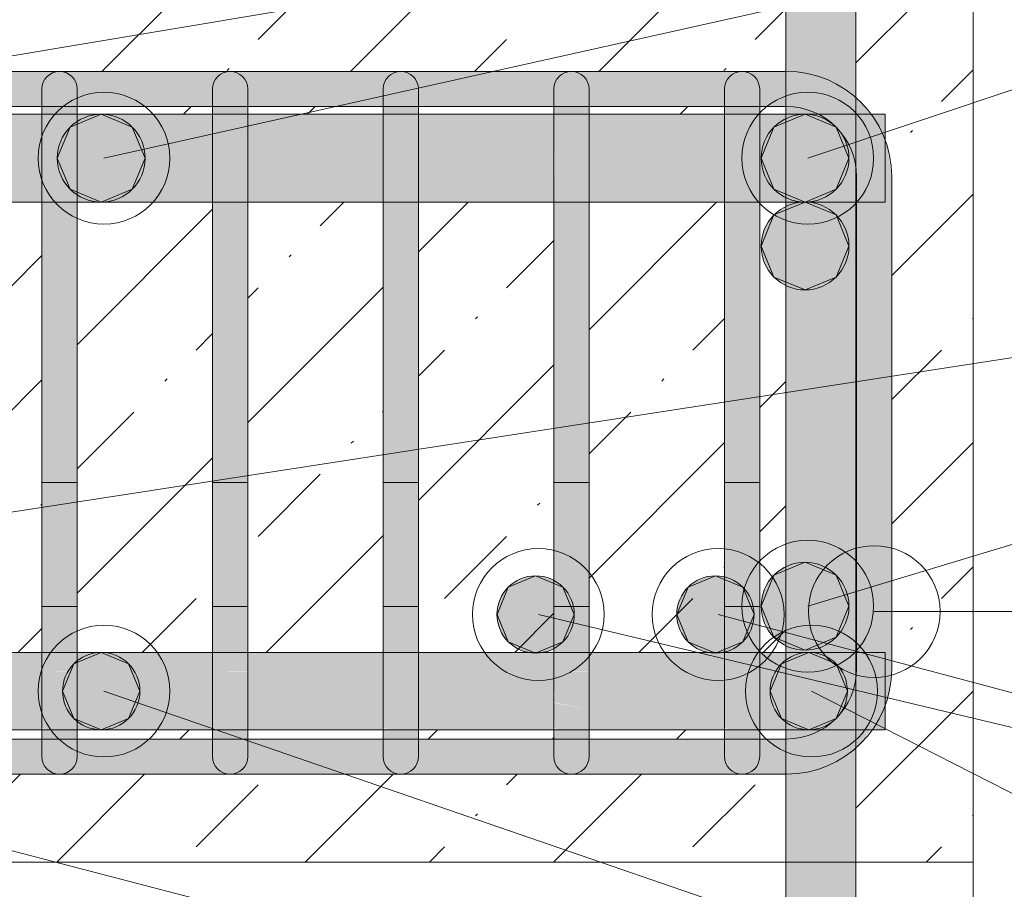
# Model space of a CAD drawing. Header units: millimetres. Extents: x 4307 to 42792, y 1610 to 10025.
# Tile 152 of 256: x 24359 to 24639, y 5612 to 5860. Entities that reach past the tile are written whole.
import ezdxf

# ---------------------------------------------------------------- set-up
doc = ezdxf.new("R2010")
doc.units = ezdxf.units.MM
for name, color, linetype, lineweight in [('S-BEAM', 12, 'Continuous', 9), ('S-COLS', 52, 'Continuous', 9), ('S-RBAR', 171, 'Continuous', 5), ('S-RBAR-IDEN', 171, 'Continuous', 5)]:
    doc.layers.add(name, color=color, linetype=linetype, lineweight=lineweight)

msp = doc.modelspace()

# ---------------------------------------------------------------- hatches: boundary and pattern name
at = {"layer": 'S-BEAM', "lineweight": 5}
h = msp.add_hatch(dxfattribs=at)
h.set_pattern_fill('FP_1', color=256, style=0, pattern_type=2)
h.set_pattern_definition([(45, (5935.59, 5500.453), (-35.35534, 35.35534), []), (45, (5970.943, 5500.453), (-17.67767, 53.03301), [25, -12.5, 0.8382, -11.662])])
h.paths.add_polyline_path([(24130, 5620), (24264.76, 5620), (24264.76, 5645), (24186.86, 5645), (24178.67, 5646.02), (24177.2, 5645.25), (24176.86, 5645.15), (24175.71, 5645), (24174.41, 5645.17), (24172.72, 5646.04), (24171.86, 5646.87), (24171.38, 5647.5), (24170.88, 5648.71), (24171.86, 5649.02), (24165.65, 5653.79), (24162.7, 5657.64), (24132.14, 5657.64), (24131.97, 5648.71), (24131.47, 5647.5), (24130, 5645.17), (24130, 5637.27)])
h.paths.add_polyline_path([(24284.76, 5620), (24576.66, 5620), (24576.66, 5645), (24284.76, 5645), (24284.76, 5637.27)])
h.paths.add_polyline_path([(24630, 5620), (24630, 5870), (24596.66, 5870), (24596.66, 5837.3), (24598.08, 5836.21), (24600.69, 5832.8), (24605, 5832.8), (24605, 5824.79), (24605.84, 5822.76), (24606.86, 5815), (24606.86, 5675), (24605.84, 5667.24), (24605, 5665.21), (24605, 5657.64), (24601.03, 5657.64), (24598.08, 5653.79), (24596.66, 5652.7), (24596.66, 5620)])
h.paths.add_polyline_path([(24462.12, 5655), (24462.12, 5657.64), (24423.55, 5657.64), (24423.55, 5655), (24432.43, 5655)])
h.paths.add_polyline_path([(24576.66, 5655), (24576.66, 5657.64), (24569.26, 5657.64), (24569.26, 5655), (24569.86, 5655)])
h.paths.add_polyline_path([(24393.17, 5655), (24413.55, 5655), (24413.55, 5657.64), (24374.98, 5657.64), (24374.98, 5655)])
h.paths.add_polyline_path([(24314.63, 5655), (24316.41, 5655), (24316.41, 5657.64), (24284.76, 5657.64), (24284.76, 5655)])
h.paths.add_polyline_path([(24219.27, 5655), (24219.27, 5657.64), (24211.93, 5657.64), (24209.29, 5655), (24216.47, 5655)])
h.paths.add_polyline_path([(24550.23, 5655), (24559.26, 5655), (24559.26, 5657.64), (24520.69, 5657.64), (24520.69, 5655)])
h.paths.add_polyline_path([(24510.69, 5655), (24510.69, 5657.64), (24472.12, 5657.64), (24472.12, 5655)])
h.paths.add_polyline_path([(24364.98, 5655), (24364.98, 5657.64), (24326.41, 5657.64), (24326.41, 5655), (24353.9, 5655)])
h.paths.add_polyline_path([(24264.76, 5655), (24264.76, 5657.64), (24229.27, 5657.64), (24229.27, 5655), (24243.43, 5655)])
h.paths.add_polyline_path([(24186.86, 5655), (24192.04, 5655.68), (24196.76, 5657.64), (24180.71, 5657.64), (24180.71, 5656.09), (24182.11, 5655.63)])
h.paths.add_polyline_path([(24169.54, 5679.64), (24170.71, 5679.88), (24170.71, 5686.52), (24169.54, 5685), (24167.54, 5679.64)])
h.paths.add_polyline_path([(24326.41, 5679.64), (24364.98, 5679.88), (24364.98, 5807.8), (24326.41, 5807.8), (24326.41, 5679.88)])
h.paths.add_polyline_path([(24284.76, 5679.64), (24316.41, 5679.88), (24316.41, 5807.8), (24284.76, 5807.8), (24284.76, 5690.41)])
h.paths.add_polyline_path([(24550.23, 5679.64), (24559.26, 5679.88), (24559.26, 5807.8), (24520.69, 5807.8), (24520.69, 5679.64)])
h.paths.add_polyline_path([(24264.76, 5679.64), (24264.76, 5807.8), (24229.27, 5807.8), (24229.27, 5689.13), (24236.36, 5696.21), (24243.43, 5689.14), (24233.93, 5679.64), (24243.43, 5679.64)])
h.paths.add_polyline_path([(24423.55, 5679.64), (24462.12, 5679.88), (24462.12, 5807.8), (24423.55, 5807.8), (24423.55, 5679.88)])
h.paths.add_polyline_path([(24510.69, 5679.64), (24510.69, 5807.8), (24472.12, 5807.8), (24472.12, 5679.64)])
h.paths.add_polyline_path([(24576.66, 5679.64), (24576.66, 5807.8), (24569.26, 5807.8), (24569.26, 5679.64)])
h.paths.add_polyline_path([(24413.55, 5679.64), (24413.55, 5807.8), (24374.98, 5807.8), (24374.98, 5679.64), (24393.17, 5679.64)])
h.paths.add_polyline_path([(24201.01, 5679.64), (24219.27, 5679.88), (24219.27, 5807.8), (24180.71, 5807.8), (24180.71, 5711.27), (24201.01, 5731.57), (24208.08, 5724.5), (24180.71, 5697.13), (24180.71, 5679.64), (24196.83, 5679.64)])
h.paths.add_polyline_path([(24132.14, 5679.64), (24156.86, 5679.88), (24156.86, 5807.8), (24132.14, 5807.8), (24132.14, 5679.88)])
h.paths.add_polyline_path([(24166.86, 5697.43), (24170.71, 5701.27), (24170.71, 5807.8), (24166.86, 5807.8), (24166.86, 5728.03)])
h.paths.add_polyline_path([(24236.1, 5832.8), (24264.76, 5832.8), (24264.76, 5835), (24229.27, 5835), (24229.27, 5832.8)])
h.paths.add_polyline_path([(24284.76, 5832.8), (24316.41, 5832.8), (24316.41, 5835), (24284.76, 5835)])
h.paths.add_polyline_path([(24559.26, 5832.8), (24559.26, 5835), (24520.69, 5835), (24520.69, 5832.8), (24550.23, 5832.8)])
h.paths.add_polyline_path([(24180.71, 5832.8), (24219.27, 5832.8), (24219.27, 5835), (24186.86, 5835), (24180.71, 5833.91)])
h.paths.add_polyline_path([(24326.41, 5832.8), (24364.98, 5832.8), (24364.98, 5835), (24326.41, 5835)])
h.paths.add_polyline_path([(24132.14, 5832.8), (24163.03, 5832.8), (24166.22, 5836.65), (24171.86, 5841.16), (24170.88, 5841.29), (24171.86, 5843.13), (24172.75, 5843.98), (24173.21, 5844.33), (24174.41, 5844.83), (24175.71, 5845), (24177.2, 5844.75), (24179.1, 5843.98), (24186.86, 5845), (24264.76, 5845), (24264.76, 5870), (24130, 5870), (24130, 5844.05), (24130.67, 5843.54), (24131.47, 5842.5), (24131.97, 5841.29), (24132.14, 5838.33), (24132.14, 5836.65)])
h.paths.add_polyline_path([(24472.12, 5832.8), (24510.69, 5832.8), (24510.69, 5835), (24472.12, 5835)])
h.paths.add_polyline_path([(24462.12, 5832.8), (24462.12, 5835), (24423.55, 5835), (24423.55, 5832.8), (24432.43, 5832.8)])
h.paths.add_polyline_path([(24576.66, 5832.8), (24576.66, 5835), (24569.26, 5835), (24569.26, 5832.8)])
h.paths.add_polyline_path([(24413.55, 5832.8), (24413.55, 5835), (24374.98, 5835), (24374.98, 5832.8), (24393.17, 5832.8)])
h.paths.add_polyline_path([(24321.41, 5845), (24576.66, 5845), (24576.66, 5870), (24284.76, 5870), (24284.76, 5845), (24316.58, 5845)])
at = {"layer": 'S-RBAR'}
h = msp.add_hatch(color=7, dxfattribs=at)
h.paths.add_polyline_path([(24576.95, 4820), (24576.95, 4902.96), (24576.66, 4902.96), (24576.66, 4820)])
h.paths.add_polyline_path([(24594.95, 4820), (24596.66, 4820), (24596.66, 4902.96), (24594.95, 4902.96), (24594.95, 4893.23)])
h.paths.add_polyline_path([(24596.66, 4910.96), (24596.66, 5001.96), (24594.95, 5001.96), (24595.14, 4910.96)])
h.paths.add_polyline_path([(24576.66, 4910.96), (24576.95, 4910.96), (24576.95, 5001.96), (24576.66, 5001.96), (24576.66, 4999.52)])
h.paths.add_polyline_path([(24576.66, 5009.96), (24576.95, 5009.96), (24576.95, 5100.97), (24576.66, 5100.97)])
h.paths.add_polyline_path([(24595.14, 5009.96), (24596.66, 5009.96), (24596.66, 5100.97), (24594.95, 5100.97), (24594.95, 5009.96)])
h.paths.add_polyline_path([(24576.95, 5108.97), (24576.95, 5199.98), (24576.66, 5199.98), (24576.66, 5108.97)])
h.paths.add_polyline_path([(24596.66, 5108.97), (24596.66, 5199.98), (24594.95, 5199.98), (24595.14, 5108.97)])
h.paths.add_polyline_path([(24596.66, 5207.98), (24596.66, 5298.98), (24594.95, 5298.98), (24595.14, 5207.98)])
h.paths.add_polyline_path([(24576.95, 5207.98), (24576.95, 5298.98), (24576.66, 5298.98), (24576.66, 5207.98)])
h.paths.add_polyline_path([(24596.66, 5306.98), (24596.66, 5397.99), (24594.95, 5397.99), (24595.14, 5306.98)])
h.paths.add_polyline_path([(24576.66, 5306.98), (24576.95, 5306.98), (24576.95, 5397.99), (24576.66, 5397.99), (24576.66, 5318.4)])
h.paths.add_polyline_path([(24596.66, 5405.99), (24596.66, 5496.99), (24594.95, 5496.99), (24595.14, 5405.99)])
h.paths.add_polyline_path([(24576.66, 5405.99), (24576.95, 5405.99), (24576.95, 5496.99), (24576.66, 5496.99), (24576.66, 5424.69)])
h.paths.add_polyline_path([(24596.66, 5504.99), (24596.66, 5596), (24594.95, 5596), (24595.14, 5504.99)])
h.paths.add_polyline_path([(24576.95, 5504.99), (24576.95, 5596), (24576.66, 5596), (24576.66, 5504.99)])
h.paths.add_polyline_path([(24576.66, 5604), (24576.95, 5604), (24576.95, 5610), (24594.95, 5610), (24595.14, 5604), (24596.66, 5604), (24596.66, 5652.7), (24591.01, 5648.66), (24584.63, 5646.02), (24576.66, 5645), (24576.66, 5637.27)])
h.paths.add_polyline_path([(24576.66, 5655), (24576.86, 5655), (24582.04, 5655.68), (24586.76, 5657.64), (24576.66, 5657.64), (24576.66, 5655.68)])
h.paths.add_polyline_path([(24596.66, 5679.64), (24596.66, 5807.8), (24576.66, 5807.8), (24576.66, 5679.64), (24589.5, 5679.64)])
h.paths.add_polyline_path([(24576.66, 5832.8), (24585.7, 5832.8), (24582.04, 5834.32), (24576.66, 5835), (24576.66, 5834.32)])
h.paths.add_polyline_path([(24596.66, 5837.3), (24596.66, 5916), (24594.95, 5916), (24594.95, 5870), (24576.95, 5870), (24576.95, 5916), (24576.66, 5916), (24576.86, 5845), (24584.63, 5843.98), (24591.86, 5840.98)])
h.paths.add_polyline_path([(24596.66, 5924), (24596.66, 6016), (24594.95, 6016), (24595.14, 5924)])
h.paths.add_polyline_path([(24576.95, 5924), (24576.95, 6016), (24576.66, 6016), (24576.66, 5924)])
h.paths.add_polyline_path([(24596.66, 6024), (24596.66, 6116), (24594.95, 6116), (24595.14, 6024)])
h.paths.add_polyline_path([(24576.66, 6024), (24576.95, 6024), (24576.95, 6116), (24576.66, 6116), (24576.66, 6062.43)])
h.paths.add_polyline_path([(24596.66, 6124), (24596.66, 6216), (24594.95, 6216), (24595.14, 6124)])
h.paths.add_polyline_path([(24576.95, 6124), (24576.95, 6216), (24576.66, 6216), (24576.66, 6124)])
h.paths.add_polyline_path([(24596.66, 6224), (24596.66, 6316), (24594.95, 6316), (24595.14, 6224)])
h.paths.add_polyline_path([(24576.66, 6224), (24576.95, 6224), (24576.95, 6316), (24576.66, 6316), (24576.66, 6275.01)])
h.paths.add_polyline_path([(24596.66, 6324), (24596.66, 6416), (24594.95, 6416), (24595.14, 6324)])
h.paths.add_polyline_path([(24576.95, 6324), (24576.95, 6416), (24576.66, 6416), (24576.66, 6324)])
h.paths.add_polyline_path([(24596.66, 6424), (24596.66, 6516), (24594.95, 6516), (24595.14, 6424)])
h.paths.add_polyline_path([(24576.66, 6424), (24576.95, 6424), (24576.95, 6516), (24576.66, 6516), (24576.66, 6487.59)])
h.paths.add_polyline_path([(24596.66, 6524), (24596.66, 6616), (24594.95, 6616), (24595.14, 6524)])
h.paths.add_polyline_path([(24576.95, 6524), (24576.95, 6616), (24576.66, 6616), (24576.66, 6524)])
h.paths.add_polyline_path([(24594.95, 6624), (24596.66, 6624), (24596.66, 6670), (24594.95, 6670)])
h.paths.add_polyline_path([(24576.66, 6624), (24576.95, 6624), (24576.95, 6670), (24576.66, 6670)])
for color, points in [(7, [(24550.23, 5835), (24576.86, 5835), (24576.86, 5845), (24186.86, 5845), (24186.86, 5835), (24510.96, 5835)]), (7, [(24606.86, 5815), (24605.63, 5823.28), (24602.84, 5830), (24598.08, 5836.21), (24591.01, 5841.34), (24584.63, 5843.98), (24576.86, 5845), (24576.86, 5835), (24582.04, 5834.32), (24586.86, 5832.32), (24591.01, 5829.14), (24594.18, 5825), (24596.18, 5820.18), (24596.86, 5815), (24605.84, 5815)]), (7, [(24374.98, 5815), (24374.98, 5835), (24364.98, 5835), (24364.98, 5815)]), (7, [(24423.55, 5815), (24423.55, 5835), (24413.55, 5835), (24413.55, 5815)]), (7, [(24471.7, 5815), (24472.12, 5815), (24472.12, 5835), (24462.12, 5835), (24462.12, 5815)]), (7, [(24520.69, 5815), (24520.69, 5835), (24510.69, 5835), (24510.96, 5815)]), (7, [(24569.26, 5815), (24569.26, 5835), (24559.26, 5835), (24559.26, 5815)]), (256, [(24381.86, 5807.8), (24390.7, 5811.46), (24394.36, 5820.3), (24390.7, 5829.14), (24381.86, 5832.8), (24373.02, 5829.14), (24369.36, 5820.3), (24373.02, 5811.46)]), (256, [(24582.17, 5807.8), (24591.01, 5811.46), (24594.67, 5820.3), (24591.01, 5829.14), (24582.17, 5832.8), (24573.33, 5829.14), (24569.67, 5820.3), (24573.33, 5811.46)]), (7, [(24374.98, 5675), (24374.98, 5815), (24364.98, 5815), (24364.98, 5675)]), (7, [(24423.55, 5675), (24423.55, 5815), (24413.55, 5815), (24413.55, 5675)]), (7, [(24471.7, 5675), (24472.12, 5675), (24472.12, 5815), (24462.12, 5815), (24462.12, 5675)]), (7, [(24510.96, 5675), (24520.69, 5675), (24520.69, 5815), (24510.69, 5815), (24510.69, 5675)]), (7, [(24569.26, 5675), (24569.26, 5815), (24559.26, 5815), (24559.26, 5675)]), (7, [(24605.84, 5675), (24606.86, 5675), (24606.86, 5815), (24596.86, 5815), (24596.86, 5675)]), (256, [(24582.17, 5782.8), (24591.01, 5786.46), (24594.67, 5795.3), (24591.01, 5804.14), (24582.17, 5807.8), (24573.33, 5804.14), (24569.67, 5795.3), (24573.33, 5786.46)]), (256, [(24582.17, 5680.3), (24591.01, 5683.96), (24594.67, 5692.8), (24591.01, 5701.64), (24582.17, 5705.3), (24573.33, 5701.64), (24569.67, 5692.8), (24573.33, 5683.96)]), (256, [(24505.49, 5679.45), (24513.27, 5682.67), (24516.49, 5690.45), (24513.27, 5698.22), (24505.49, 5701.45), (24497.71, 5698.22), (24494.5, 5690.41), (24497.71, 5682.67)]), (256, [(24556.66, 5679.45), (24564.44, 5682.67), (24567.66, 5690.45), (24564.44, 5698.22), (24556.66, 5701.45), (24548.88, 5698.22), (24545.67, 5690.41), (24548.88, 5682.67), (24550.23, 5682.11)]), (256, [(24381.86, 5657.64), (24389.64, 5660.86), (24392.86, 5668.64), (24389.64, 5676.41), (24381.86, 5679.64), (24374.08, 5676.41), (24370.86, 5668.64), (24374.08, 5660.86)]), (256, [(24583.23, 5657.64), (24591.01, 5660.86), (24594.23, 5668.64), (24591.01, 5676.41), (24583.23, 5679.64), (24575.45, 5676.41), (24572.23, 5668.64), (24575.45, 5660.86)]), (7, [(24576.86, 5645), (24584.63, 5646.02), (24591.86, 5649.02), (24598.08, 5653.79), (24603.2, 5660.86), (24605.84, 5667.24), (24606.86, 5675), (24596.86, 5675), (24596.18, 5669.82), (24594.18, 5665), (24591.01, 5660.86), (24586.86, 5657.68), (24582.04, 5655.68), (24576.86, 5655), (24576.86, 5646.02)]), (7, [(24569.86, 5645), (24576.86, 5645), (24576.86, 5655), (24186.86, 5655), (24187.02, 5645), (24550.23, 5645)])]:
    msp.add_hatch(color=color, dxfattribs=at).paths.add_polyline_path(points)
h = msp.add_hatch(color=7, dxfattribs=at)
h.paths.add_polyline_path([(24236.1, 5807.8), (24267.84, 5807.8), (24267.84, 5832.8), (24229.27, 5832.8), (24229.27, 5807.8)])
h.paths.add_polyline_path([(22380, 5807.8), (22537.89, 5807.8), (22537.89, 5832.8), (22380, 5832.8)])
h.paths.add_polyline_path([(23804.17, 5807.8), (23829.05, 5807.8), (23829.05, 5832.8), (23743.09, 5832.8), (23743.09, 5807.8)])
h.paths.add_polyline_path([(24219.27, 5807.8), (24219.27, 5832.8), (24180.71, 5832.8), (24180.71, 5807.8), (24196.83, 5807.8)])
h.paths.add_polyline_path([(23839.05, 5807.8), (23925, 5807.8), (23925, 5832.8), (23839.05, 5832.8), (23839.05, 5815)])
h.paths.add_polyline_path([(23359.28, 5807.8), (23445.23, 5807.8), (23445.23, 5832.8), (23359.28, 5832.8), (23359.28, 5815)])
h.paths.add_polyline_path([(23253.33, 5807.8), (23253.33, 5832.8), (23167.37, 5832.8), (23167.37, 5807.8), (23175.9, 5807.8)])
h.paths.add_polyline_path([(23935, 5807.8), (24025, 5807.8), (24025, 5832.8), (23935, 5832.8), (23935, 5815)])
h.paths.add_polyline_path([(23733.09, 5807.8), (23733.09, 5832.8), (23647.14, 5832.8), (23647.14, 5807.8), (23725.63, 5807.8)])
h.paths.add_polyline_path([(24596.18, 5807.8), (24596.86, 5807.8), (24596.86, 5815), (24596.18, 5820.18), (24594.18, 5825), (24591.01, 5829.14), (24586.86, 5832.32), (24585.7, 5832.8), (24569.26, 5832.8), (24569.26, 5807.8), (24589.5, 5807.8)])
h.paths.add_polyline_path([(24559.26, 5807.8), (24559.26, 5832.8), (24520.69, 5832.8), (24520.69, 5807.8), (24550.23, 5807.8)])
h.paths.add_polyline_path([(22547.89, 5807.8), (22720.39, 5807.8), (22720.39, 5832.8), (22547.89, 5832.8), (22547.89, 5815)])
h.paths.add_polyline_path([(24277.84, 5807.8), (24316.41, 5807.8), (24316.41, 5832.8), (24277.84, 5832.8), (24277.84, 5815)])
h.paths.add_polyline_path([(23332.97, 5807.8), (23349.28, 5807.8), (23349.28, 5832.8), (23263.33, 5832.8), (23263.33, 5807.8)])
h.paths.add_polyline_path([(24035, 5807.8), (24073.57, 5807.8), (24073.57, 5832.8), (24035, 5832.8), (24035, 5815)])
h.paths.add_polyline_path([(22730.39, 5807.8), (22902.89, 5807.8), (22902.89, 5832.8), (22730.39, 5832.8), (22730.39, 5815)])
h.paths.add_polyline_path([(24326.41, 5807.8), (24364.98, 5807.8), (24364.98, 5832.8), (24326.41, 5832.8), (24326.41, 5815)])
h.paths.add_polyline_path([(23157.37, 5807.8), (23157.37, 5832.8), (23071.42, 5832.8), (23071.42, 5807.8), (23097.37, 5807.8)])
h.paths.add_polyline_path([(23455.23, 5807.8), (23541.19, 5807.8), (23541.19, 5832.8), (23455.23, 5832.8), (23455.23, 5815)])
h.paths.add_polyline_path([(24510.69, 5807.8), (24510.69, 5832.8), (24472.12, 5832.8), (24472.12, 5807.8)])
h.paths.add_polyline_path([(24083.57, 5807.8), (24122.14, 5807.8), (24122.14, 5832.8), (24083.57, 5832.8), (24083.57, 5815)])
h.paths.add_polyline_path([(22912.89, 5807.8), (23061.42, 5807.8), (23061.42, 5832.8), (22912.89, 5832.8), (22912.89, 5815)])
h.paths.add_polyline_path([(24167.54, 5807.8), (24170.71, 5807.8), (24170.71, 5826.52), (24169.54, 5825), (24167.54, 5820.18), (24166.86, 5815), (24166.86, 5807.8)])
h.paths.add_polyline_path([(23637.14, 5807.8), (23637.14, 5832.8), (23551.19, 5832.8), (23551.19, 5807.8), (23568.57, 5807.8)])
h.paths.add_polyline_path([(24374.98, 5807.8), (24413.55, 5807.8), (24413.55, 5832.8), (24374.98, 5832.8), (24374.98, 5815)])
h.paths.add_polyline_path([(24462.12, 5807.8), (24462.12, 5832.8), (24423.55, 5832.8), (24423.55, 5807.8), (24432.43, 5807.8)])
h.paths.add_polyline_path([(24156.86, 5807.8), (24156.86, 5815), (24158.1, 5823.28), (24160.88, 5830), (24163.03, 5832.8), (24132.14, 5832.8), (24132.14, 5807.8)])
h.paths.add_polyline_path([(24605, 5824.79), (24605, 5832.8), (24600.69, 5832.8), (24603.2, 5829.14)])
h = msp.add_hatch(color=256, dxfattribs=at)
edge = h.paths.add_edge_path()
edge.add_arc((24381.86, 5820.3), 12.5, 0, 360)
h = msp.add_hatch(color=256, dxfattribs=at)
edge = h.paths.add_edge_path()
edge.add_arc((24582.17, 5820.3), 12.5, 0, 360)
h = msp.add_hatch(color=256, dxfattribs=at)
edge = h.paths.add_edge_path()
edge.add_arc((24582.17, 5795.3), 12.5, 0, 360)
h = msp.add_hatch(color=256, dxfattribs=at)
edge = h.paths.add_edge_path()
edge.add_arc((24582.17, 5692.8), 12.5, 0, 360)
h = msp.add_hatch(color=256, dxfattribs=at)
edge = h.paths.add_edge_path()
edge.add_arc((24505.49, 5690.45), 11, 0, 360)
h = msp.add_hatch(color=256, dxfattribs=at)
edge = h.paths.add_edge_path()
edge.add_arc((24556.66, 5690.45), 11, 0, 360)
h = msp.add_hatch(color=7, dxfattribs=at)
h.paths.add_polyline_path([(20785, 5657.64), (20785, 5679.64), (20695, 5679.64), (20695, 5657.64), (20780.64, 5657.64)])
h.paths.add_polyline_path([(21762.31, 5657.64), (21807.9, 5657.92), (21807.9, 5679.64), (21658.58, 5679.64), (21658.58, 5657.64), (21683.77, 5657.64)])
h.paths.add_polyline_path([(21648.58, 5657.64), (21648.58, 5679.64), (21562.63, 5679.64), (21562.63, 5657.64), (21644.51, 5657.64)])
h.paths.add_polyline_path([(21817.9, 5657.64), (21990.4, 5657.92), (21990.4, 5679.64), (21817.9, 5679.64), (21817.9, 5657.92)])
h.paths.add_polyline_path([(22000.4, 5657.64), (22172.9, 5657.92), (22172.9, 5679.64), (22000.4, 5679.64), (22000.4, 5657.92)])
h.paths.add_polyline_path([(24605, 5657.64), (24605, 5665.21), (24602.84, 5660), (24601.03, 5657.64), (24602.84, 5657.64)])
h.paths.add_polyline_path([(21552.63, 5657.64), (21552.63, 5679.64), (21466.67, 5679.64), (21466.67, 5657.64), (21526.71, 5657.64)])
h.paths.add_polyline_path([(22182.9, 5657.64), (22355.4, 5657.92), (22355.4, 5679.64), (22182.9, 5679.64), (22182.9, 5657.92)])
h.paths.add_polyline_path([(20345, 5657.64), (20385, 5657.92), (20385, 5679.64), (20345, 5679.64), (20345, 5657.92)])
h.paths.add_polyline_path([(22365.4, 5657.64), (22537.89, 5657.92), (22537.89, 5679.64), (22365.4, 5679.64), (22365.4, 5657.92)])
h.paths.add_polyline_path([(21456.67, 5657.64), (21456.67, 5679.64), (21370.72, 5679.64), (21370.72, 5657.64), (21448.17, 5657.64)])
h.paths.add_polyline_path([(24569.86, 5657.64), (24586.86, 5657.68), (24591.01, 5660.86), (24594.18, 5665), (24596.18, 5669.82), (24596.86, 5675), (24596.86, 5679.64), (24569.26, 5679.64), (24569.26, 5657.64)])
h.paths.add_polyline_path([(24559.26, 5657.64), (24559.26, 5679.64), (24520.69, 5679.64), (24520.69, 5657.64), (24550.23, 5657.64)])
h.paths.add_polyline_path([(22547.89, 5657.64), (22720.39, 5657.92), (22720.39, 5679.64), (22547.89, 5679.64), (22547.89, 5657.92)])
h.paths.add_polyline_path([(22730.39, 5657.64), (22902.89, 5657.92), (22902.89, 5679.64), (22730.39, 5679.64), (22730.39, 5657.92)])
h.paths.add_polyline_path([(21360.72, 5657.64), (21360.72, 5679.64), (21274.77, 5679.64), (21274.77, 5657.64), (21330.37, 5657.64)])
h.paths.add_polyline_path([(22912.89, 5657.64), (23061.42, 5657.92), (23061.42, 5679.64), (22912.89, 5679.64), (22912.89, 5657.92)])
h.paths.add_polyline_path([(24510.69, 5657.64), (24510.69, 5679.64), (24472.12, 5679.64), (24472.12, 5657.64)])
h.paths.add_polyline_path([(21264.77, 5657.64), (21264.77, 5679.64), (21178.81, 5679.64), (21178.81, 5657.64), (21251.84, 5657.64)])
h.paths.add_polyline_path([(23071.42, 5657.64), (23157.37, 5657.92), (23157.37, 5679.64), (23071.42, 5679.64), (23071.42, 5657.92)])
h.paths.add_polyline_path([(23167.37, 5657.64), (23253.33, 5657.92), (23253.33, 5679.64), (23167.37, 5679.64), (23167.37, 5657.92)])
h.paths.add_polyline_path([(20327.7, 5657.64), (20335, 5657.92), (20335, 5679.64), (20327.7, 5679.64), (20327.7, 5657.92)])
h.paths.add_polyline_path([(21168.81, 5657.64), (21168.81, 5679.64), (21082.86, 5679.64), (21082.86, 5657.64), (21134.04, 5657.64)])
h.paths.add_polyline_path([(24462.12, 5657.64), (24462.12, 5679.64), (24423.55, 5679.64), (24423.55, 5657.64), (24432.43, 5657.64)])
h.paths.add_polyline_path([(23263.33, 5657.64), (23349.28, 5657.92), (23349.28, 5679.64), (23263.33, 5679.64), (23263.33, 5657.92)])
h.paths.add_polyline_path([(21072.86, 5657.64), (21072.86, 5679.64), (20986.91, 5679.64), (20986.91, 5657.64), (21055.51, 5657.64)])
h.paths.add_polyline_path([(23359.28, 5657.64), (23445.23, 5657.92), (23445.23, 5679.64), (23359.28, 5679.64), (23359.28, 5657.92)])
h.paths.add_polyline_path([(24413.55, 5657.64), (24413.55, 5679.64), (24374.98, 5679.64), (24374.98, 5657.64), (24393.17, 5657.64)])
h.paths.add_polyline_path([(23455.23, 5657.64), (23541.19, 5657.92), (23541.19, 5679.64), (23455.23, 5679.64), (23455.23, 5657.92)])
h.paths.add_polyline_path([(23551.19, 5657.64), (23637.14, 5657.92), (23637.14, 5679.64), (23551.19, 5679.64), (23551.19, 5657.92)])
h.paths.add_polyline_path([(20976.91, 5657.64), (20976.91, 5679.64), (20890.95, 5679.64), (20890.95, 5657.64), (20937.71, 5657.64)])
h.paths.add_polyline_path([(20395, 5657.64), (20435, 5657.92), (20435, 5679.64), (20395, 5679.64), (20395, 5657.92)])
h.paths.add_polyline_path([(20880.95, 5657.64), (20880.95, 5679.64), (20795, 5679.64), (20795, 5657.64), (20859.18, 5657.64)])
h.paths.add_polyline_path([(24364.98, 5657.64), (24364.98, 5679.64), (24326.41, 5679.64), (24326.41, 5657.64), (24353.9, 5657.64)])
h.paths.add_polyline_path([(23647.14, 5657.64), (23733.09, 5657.92), (23733.09, 5679.64), (23647.14, 5679.64), (23647.14, 5657.92)])
h.paths.add_polyline_path([(23743.09, 5657.64), (23829.05, 5657.92), (23829.05, 5679.64), (23743.09, 5679.64), (23743.09, 5657.92)])
h.paths.add_polyline_path([(20445, 5657.64), (20485, 5657.92), (20485, 5679.64), (20445, 5679.64), (20445, 5657.92)])
h.paths.add_polyline_path([(23839.05, 5657.64), (23925, 5657.92), (23925, 5679.64), (23839.05, 5679.64), (23839.05, 5657.92)])
h.paths.add_polyline_path([(23935, 5657.64), (24025, 5657.92), (24025, 5679.64), (23935, 5679.64), (23935, 5657.92)])
h.paths.add_polyline_path([(20685, 5657.64), (20685, 5679.64), (20645, 5679.64), (20645, 5657.64), (20662.84, 5657.64)])
h.paths.add_polyline_path([(24316.41, 5657.64), (24316.41, 5679.64), (24277.84, 5679.64), (24277.84, 5657.64), (24314.63, 5657.64)])
h.paths.add_polyline_path([(24035, 5657.64), (24073.57, 5657.92), (24073.57, 5679.64), (24035, 5679.64), (24035, 5657.92)])
h.paths.add_polyline_path([(20635, 5657.64), (20635, 5679.64), (20595, 5679.64), (20595, 5657.64), (20623.58, 5657.64)])
h.paths.add_polyline_path([(24083.57, 5657.64), (24122.14, 5657.92), (24122.14, 5679.64), (24083.57, 5679.64), (24083.57, 5657.92)])
h.paths.add_polyline_path([(24132.14, 5657.64), (24162.7, 5657.64), (24160.53, 5660.86), (24157.89, 5667.24), (24156.86, 5675), (24156.86, 5679.64), (24132.14, 5679.64), (24132.14, 5657.92)])
h.paths.add_polyline_path([(20585, 5657.64), (20585, 5679.64), (20545, 5679.64), (20545.04, 5657.64), (20584.31, 5657.64)])
h.paths.add_polyline_path([(20495, 5657.64), (20535, 5657.92), (20535, 5679.64), (20495, 5679.64), (20495, 5657.92)])
h.paths.add_polyline_path([(24180.71, 5657.64), (24196.86, 5657.68), (24201.86, 5661.72), (24219.27, 5679.13), (24219.27, 5679.64), (24180.71, 5679.64), (24180.71, 5657.68)])
h.paths.add_polyline_path([(24267.84, 5657.64), (24267.84, 5679.64), (24233.93, 5679.64), (24229.27, 5674.99), (24229.27, 5657.64), (24243.43, 5657.64)])
h.paths.add_polyline_path([(24211.93, 5657.64), (24219.27, 5657.92), (24219.27, 5664.99), (24216.47, 5662.18)])
h.paths.add_polyline_path([(24170.71, 5663.48), (24170.71, 5679.64), (24167.47, 5679.64), (24166.86, 5675), (24167.54, 5669.82), (24169.54, 5665), (24170.43, 5663.84)])
h = msp.add_hatch(color=256, dxfattribs=at)
edge = h.paths.add_edge_path()
edge.add_arc((24381.86, 5668.64), 11, 0, 360)
h = msp.add_hatch(color=256, dxfattribs=at)
edge = h.paths.add_edge_path()
edge.add_arc((24583.23, 5668.64), 11, 0, 360)
h = msp.add_hatch(color=7, dxfattribs=at)
h.paths.add_polyline_path([(24369.49, 5655.53), (24367.81, 5657.49), (24364.98, 5657.92), (24364.98, 5656.75)])
h.paths.add_polyline_path([(24374.98, 5661.72), (24374.98, 5663.44), (24364.98, 5665.43), (24369.7, 5661.91)])
h.paths.add_polyline_path([(24364.98, 5674.03), (24374.98, 5674.24), (24374.98, 5675), (24364.98, 5675)])
h = msp.add_hatch(color=7, dxfattribs=at)
h.paths.add_polyline_path([(24418.06, 5655.53), (24416.38, 5657.49), (24413.55, 5657.92), (24413.55, 5656.75)])
h.paths.add_polyline_path([(24423.55, 5661.72), (24423.55, 5663.44), (24413.55, 5665.43), (24418.27, 5661.91)])
h.paths.add_polyline_path([(24413.55, 5674.03), (24423.55, 5674.24), (24423.55, 5675), (24413.55, 5675)])
h = msp.add_hatch(color=7, dxfattribs=at)
h.paths.add_polyline_path([(24466.63, 5655.53), (24464.94, 5657.49), (24462.12, 5657.92), (24462.12, 5656.75)])
h.paths.add_polyline_path([(24472.12, 5661.72), (24472.12, 5663.44), (24462.12, 5665.43), (24466.84, 5661.91), (24471.7, 5661.74)])
h.paths.add_polyline_path([(24470.09, 5674.03), (24472.12, 5674.24), (24472.12, 5675), (24462.12, 5675), (24462.12, 5674.03)])
h = msp.add_hatch(color=7, dxfattribs=at)
h.paths.add_polyline_path([(24515.2, 5655.53), (24513.51, 5657.49), (24510.69, 5657.92), (24510.96, 5656.68)])
h.paths.add_polyline_path([(24520.69, 5661.72), (24520.69, 5663.44), (24510.96, 5665.23), (24515.41, 5661.91)])
h.paths.add_polyline_path([(24510.69, 5674.03), (24520.69, 5674.24), (24520.69, 5675), (24510.69, 5675)])
h = msp.add_hatch(color=7, dxfattribs=at)
h.paths.add_polyline_path([(24563.76, 5655.53), (24562.08, 5657.49), (24559.26, 5657.92), (24559.26, 5656.75)])
h.paths.add_polyline_path([(24569.26, 5661.72), (24569.26, 5663.44), (24559.26, 5665.43), (24563.98, 5661.91)])
h.paths.add_polyline_path([(24567.23, 5674.03), (24569.26, 5674.24), (24569.26, 5675), (24559.26, 5675), (24559.26, 5674.03)])
h = msp.add_hatch(color=7, dxfattribs=at)
h.paths.add_polyline_path([(24371.45, 5655), (24374.98, 5655), (24374.98, 5661.72), (24370.45, 5661.99), (24364.98, 5665.43), (24364.98, 5658.15), (24367.95, 5657.32), (24369.49, 5655.53), (24364.98, 5656.75), (24364.98, 5655), (24369.94, 5655)])
h.paths.add_polyline_path([(24374.98, 5663.44), (24374.98, 5674.24), (24372.95, 5674.03), (24364.98, 5674.03), (24364.98, 5665.43)])
h = msp.add_hatch(color=7, dxfattribs=at)
h.paths.add_polyline_path([(24420.02, 5655), (24423.55, 5655), (24423.55, 5661.72), (24419.02, 5661.99), (24413.55, 5665.43), (24413.55, 5658.15), (24416.52, 5657.32), (24418.06, 5655.53), (24413.55, 5656.75), (24413.55, 5655), (24418.51, 5655)])
h.paths.add_polyline_path([(24423.55, 5663.44), (24423.55, 5674.24), (24421.52, 5674.03), (24413.55, 5674.03), (24413.55, 5665.43)])
h = msp.add_hatch(color=7, dxfattribs=at)
h.paths.add_polyline_path([(24471.7, 5655), (24472.12, 5655), (24472.12, 5661.72), (24467.59, 5661.99), (24462.12, 5665.43), (24462.12, 5658.15), (24465.09, 5657.32), (24466.63, 5655.53), (24462.12, 5656.75), (24462.12, 5655), (24470.52, 5655)])
h.paths.add_polyline_path([(24472.12, 5663.44), (24472.12, 5674.24), (24470.09, 5674.03), (24462.12, 5674.03), (24462.12, 5665.43), (24471.7, 5663.52)])
h = msp.add_hatch(color=7, dxfattribs=at)
h.paths.add_polyline_path([(24510.69, 5655), (24520.69, 5655), (24520.69, 5661.72), (24516.16, 5661.99), (24510.69, 5665.43), (24510.96, 5658.08), (24513.66, 5657.32), (24515.2, 5655.53), (24510.69, 5656.75)])
h.paths.add_polyline_path([(24520.69, 5663.44), (24520.69, 5674.24), (24518.66, 5674.03), (24510.69, 5674.03), (24510.96, 5665.38)])
h = msp.add_hatch(color=7, dxfattribs=at)
h.paths.add_polyline_path([(24559.26, 5655), (24569.26, 5655), (24569.26, 5661.72), (24564.72, 5661.99), (24559.26, 5665.43), (24559.26, 5658.15), (24562.23, 5657.32), (24563.76, 5655.53), (24559.26, 5656.75)])
h.paths.add_polyline_path([(24569.26, 5663.44), (24569.26, 5674.24), (24567.23, 5674.03), (24559.26, 5674.03), (24559.26, 5665.43), (24567.25, 5663.84)])

# ---------------------------------------------------------------- linework, layer by layer
at = {"layer": 'S-BEAM', "lineweight": 18}
for p, q in [((24630, 5620), (24630, 5870)), ((24130, 5620), (24630, 5620))]:
    msp.add_line(p, q, dxfattribs=at)
at = {"layer": 'S-BEAM'}
for p, q in [((24230, 5620), (24428.77, 5620)), ((24428.77, 5620), (24630, 5620))]:
    msp.add_line(p, q, dxfattribs=at)
at = {"layer": 'S-COLS'}
for p, q in [((24630, 5770), (24630, 8920)), ((24630, 2605), (24630, 5770)), ((24630, 5620), (24630, 2605))]:
    msp.add_line(p, q, dxfattribs=at)
at = {"layer": 'S-RBAR'}
for p, q in [((24576.66, 4820), (24576.66, 6670)), ((24576.66, 4820), (24576.66, 6670)), ((24596.66, 4820), (24596.66, 6670)), ((24596.66, 4820), (24596.66, 6670)), ((24576.86, 5845), (24186.86, 5845)), ((24576.86, 5845), (24186.86, 5845)), ((24576.86, 5845), (24186.86, 5845)), ((24576.86, 5845), (24186.86, 5845)), ((24576.86, 5845), (24186.86, 5845)), ((24576.86, 5845), (24186.86, 5845)), ((24576.86, 5845), (24186.86, 5845)), ((24576.86, 5845), (24186.86, 5845)), ((24576.86, 5845), (24186.86, 5845)), ((24576.86, 5845), (24186.86, 5845)), ((24576.86, 5845), (24186.86, 5845)), ((24576.86, 5845), (24186.86, 5845)), ((24576.86, 5845), (24186.86, 5845)), ((24576.86, 5845), (24186.86, 5845)), ((24576.86, 5845), (24186.86, 5845)), ((24576.86, 5845), (24186.86, 5845)), ((24576.86, 5845), (24186.86, 5845)), ((24576.86, 5845), (24186.86, 5845)), ((24576.86, 5845), (24186.86, 5845)), ((24576.86, 5845), (24186.86, 5845)), ((24576.86, 5845), (24186.86, 5845)), ((24364.98, 5815), (24364.98, 5840)), ((24364.98, 5815), (24364.98, 5840)), ((24374.98, 5815), (24374.98, 5840)), ((24374.98, 5815), (24374.98, 5840)), ((24413.55, 5815), (24413.55, 5840)), ((24413.55, 5815), (24413.55, 5840)), ((24423.55, 5815), (24423.55, 5840)), ((24423.55, 5815), (24423.55, 5840)), ((24462.12, 5815), (24462.12, 5840)), ((24462.12, 5815), (24462.12, 5840)), ((24472.12, 5815), (24472.12, 5840)), ((24472.12, 5815), (24472.12, 5840)), ((24510.69, 5815), (24510.69, 5840)), ((24510.69, 5815), (24510.69, 5840)), ((24520.69, 5815), (24520.69, 5840)), ((24520.69, 5815), (24520.69, 5840)), ((24559.26, 5815), (24559.26, 5840)), ((24559.26, 5815), (24559.26, 5840)), ((24569.26, 5815), (24569.26, 5840)), ((24569.26, 5815), (24569.26, 5840)), ((24576.86, 5835), (24186.86, 5835)), ((24576.86, 5835), (24186.86, 5835)), ((24576.86, 5835), (24186.86, 5835)), ((24576.86, 5835), (24186.86, 5835)), ((24576.86, 5835), (24186.86, 5835)), ((24576.86, 5835), (24186.86, 5835)), ((24576.86, 5835), (24186.86, 5835)), ((24576.86, 5835), (24186.86, 5835)), ((24576.86, 5835), (24186.86, 5835)), ((24576.86, 5835), (24186.86, 5835)), ((24576.86, 5835), (24186.86, 5835)), ((24576.86, 5835), (24186.86, 5835)), ((24576.86, 5835), (24186.86, 5835)), ((24576.86, 5835), (24186.86, 5835)), ((24576.86, 5835), (24186.86, 5835)), ((24576.86, 5835), (24186.86, 5835)), ((24576.86, 5835), (24186.86, 5835)), ((24576.86, 5835), (24186.86, 5835)), ((24576.86, 5835), (24186.86, 5835)), ((24576.86, 5835), (24186.86, 5835)), ((24576.86, 5835), (24186.86, 5835)), ((22380, 5832.8), (24605, 5832.8)), ((22380, 5832.8), (24605, 5832.8)), ((22380, 5832.8), (24605, 5832.8)), ((24381.86, 5832.8), (24373.02, 5829.14)), ((24390.7, 5829.14), (24381.86, 5832.8)), ((24582.17, 5832.8), (24573.33, 5829.14)), ((24591.01, 5829.14), (24582.17, 5832.8)), ((24605, 5807.8), (24605, 5832.8)), ((24605, 5807.8), (24605, 5832.8)), ((24605, 5807.8), (24605, 5832.8)), ((24373.02, 5829.14), (24369.36, 5820.3)), ((24394.36, 5820.3), (24390.7, 5829.14)), ((24573.33, 5829.14), (24569.67, 5820.3)), ((24594.67, 5820.3), (24591.01, 5829.14)), ((24369.36, 5820.3), (24373.02, 5811.46)), ((24390.7, 5811.46), (24394.36, 5820.3)), ((24569.67, 5820.3), (24573.33, 5811.46)), ((24591.01, 5811.46), (24594.67, 5820.3)), ((24364.98, 5675), (24364.98, 5815)), ((24364.98, 5815), (24364.98, 5675)), ((24374.98, 5675), (24374.98, 5815)), ((24374.98, 5815), (24374.98, 5675)), ((24413.55, 5675), (24413.55, 5815)), ((24413.55, 5815), (24413.55, 5675)), ((24423.55, 5675), (24423.55, 5815)), ((24423.55, 5815), (24423.55, 5675)), ((24462.12, 5675), (24462.12, 5815)), ((24462.12, 5815), (24462.12, 5675)), ((24472.12, 5675), (24472.12, 5815)), ((24472.12, 5815), (24472.12, 5675)), ((24510.69, 5675), (24510.69, 5815)), ((24510.69, 5815), (24510.69, 5675)), ((24520.69, 5675), (24520.69, 5815)), ((24520.69, 5815), (24520.69, 5675)), ((24559.26, 5675), (24559.26, 5815)), ((24559.26, 5815), (24559.26, 5675)), ((24569.26, 5675), (24569.26, 5815)), ((24569.26, 5815), (24569.26, 5675)), ((24596.86, 5675), (24596.86, 5815)), ((24596.86, 5675), (24596.86, 5815)), ((24596.86, 5675), (24596.86, 5815)), ((24596.86, 5675), (24596.86, 5815)), ((24596.86, 5675), (24596.86, 5815)), ((24596.86, 5675), (24596.86, 5815)), ((24596.86, 5675), (24596.86, 5815)), ((24596.86, 5675), (24596.86, 5815)), ((24596.86, 5675), (24596.86, 5815)), ((24596.86, 5675), (24596.86, 5815)), ((24596.86, 5675), (24596.86, 5815)), ((24596.86, 5675), (24596.86, 5815)), ((24596.86, 5675), (24596.86, 5815)), ((24596.86, 5675), (24596.86, 5815)), ((24596.86, 5675), (24596.86, 5815)), ((24596.86, 5675), (24596.86, 5815)), ((24596.86, 5675), (24596.86, 5815)), ((24596.86, 5675), (24596.86, 5815)), ((24596.86, 5675), (24596.86, 5815)), ((24596.86, 5675), (24596.86, 5815)), ((24596.86, 5675), (24596.86, 5815)), ((24606.86, 5675), (24606.86, 5815)), ((24606.86, 5675), (24606.86, 5815)), ((24606.86, 5675), (24606.86, 5815)), ((24606.86, 5675), (24606.86, 5815)), ((24606.86, 5675), (24606.86, 5815)), ((24606.86, 5675), (24606.86, 5815)), ((24606.86, 5675), (24606.86, 5815)), ((24606.86, 5675), (24606.86, 5815)), ((24606.86, 5675), (24606.86, 5815)), ((24606.86, 5675), (24606.86, 5815)), ((24606.86, 5675), (24606.86, 5815)), ((24606.86, 5675), (24606.86, 5815)), ((24606.86, 5675), (24606.86, 5815)), ((24606.86, 5675), (24606.86, 5815)), ((24606.86, 5675), (24606.86, 5815)), ((24606.86, 5675), (24606.86, 5815)), ((24606.86, 5675), (24606.86, 5815)), ((24606.86, 5675), (24606.86, 5815)), ((24606.86, 5675), (24606.86, 5815)), ((24606.86, 5675), (24606.86, 5815)), ((24606.86, 5675), (24606.86, 5815)), ((24373.02, 5811.46), (24381.86, 5807.8)), ((24381.86, 5807.8), (24390.7, 5811.46)), ((24573.33, 5811.46), (24582.17, 5807.8)), ((24582.17, 5807.8), (24591.01, 5811.46)), ((22380, 5807.8), (24605, 5807.8)), ((22380, 5807.8), (24605, 5807.8)), ((22380, 5807.8), (24605, 5807.8)), ((24582.17, 5807.8), (24573.33, 5804.14)), ((24591.01, 5804.14), (24582.17, 5807.8)), ((24573.33, 5804.14), (24569.67, 5795.3)), ((24594.67, 5795.3), (24591.01, 5804.14)), ((24569.67, 5795.3), (24573.33, 5786.46)), ((24591.01, 5786.46), (24594.67, 5795.3)), ((24573.33, 5786.46), (24582.17, 5782.8)), ((24582.17, 5782.8), (24591.01, 5786.46)), ((24364.98, 5728.03), (24364.98, 5692.68)), ((24364.98, 5728.03), (24374.98, 5728.03)), ((24374.98, 5728.03), (24374.98, 5692.68)), ((24413.55, 5728.03), (24413.55, 5692.68)), ((24413.55, 5728.03), (24423.55, 5728.03)), ((24423.55, 5728.03), (24423.55, 5692.68)), ((24462.12, 5728.03), (24462.12, 5692.68)), ((24462.12, 5728.03), (24472.12, 5728.03)), ((24472.12, 5728.03), (24472.12, 5692.68)), ((24510.69, 5728.03), (24510.69, 5692.68)), ((24510.69, 5728.03), (24520.69, 5728.03)), ((24520.69, 5728.03), (24520.69, 5692.68)), ((24559.26, 5728.03), (24559.26, 5692.68)), ((24559.26, 5728.03), (24569.26, 5728.03)), ((24569.26, 5728.03), (24569.26, 5692.68)), ((24582.17, 5705.3), (24573.33, 5701.64)), ((24591.01, 5701.64), (24582.17, 5705.3)), ((24505.49, 5701.45), (24497.71, 5698.22)), ((24513.27, 5698.22), (24505.49, 5701.45)), ((24556.66, 5701.45), (24548.88, 5698.22)), ((24564.44, 5698.22), (24556.66, 5701.45)), ((24573.33, 5701.64), (24569.67, 5692.8)), ((24594.67, 5692.8), (24591.01, 5701.64)), ((24497.71, 5698.22), (24494.5, 5690.41)), ((24516.49, 5690.45), (24513.27, 5698.22)), ((24548.88, 5698.22), (24545.67, 5690.41)), ((24567.66, 5690.45), (24564.44, 5698.22)), ((24364.98, 5650), (24364.98, 5692.68)), ((24374.98, 5692.68), (24364.98, 5692.68)), ((24364.98, 5657.32), (24364.98, 5692.68)), ((24374.98, 5650), (24374.98, 5692.68)), ((24374.98, 5657.32), (24374.98, 5692.68)), ((24413.55, 5650), (24413.55, 5692.68)), ((24423.55, 5692.68), (24413.55, 5692.68)), ((24413.55, 5657.32), (24413.55, 5692.68)), ((24423.55, 5650), (24423.55, 5692.68)), ((24423.55, 5657.32), (24423.55, 5692.68)), ((24462.12, 5650), (24462.12, 5692.68)), ((24472.12, 5692.68), (24462.12, 5692.68)), ((24462.12, 5657.32), (24462.12, 5692.68)), ((24472.12, 5650), (24472.12, 5692.68)), ((24472.12, 5657.32), (24472.12, 5692.68)), ((24510.69, 5650), (24510.69, 5692.68)), ((24520.69, 5692.68), (24510.69, 5692.68)), ((24510.69, 5657.32), (24510.69, 5692.68)), ((24520.69, 5650), (24520.69, 5692.68)), ((24520.69, 5657.32), (24520.69, 5692.68)), ((24559.26, 5650), (24559.26, 5692.68)), ((24569.26, 5692.68), (24559.26, 5692.68)), ((24559.26, 5657.32), (24559.26, 5692.68)), ((24569.26, 5650), (24569.26, 5692.68)), ((24569.26, 5657.32), (24569.26, 5692.68)), ((24569.67, 5692.8), (24573.33, 5683.96)), ((24591.01, 5683.96), (24594.67, 5692.8)), ((24494.5, 5690.41), (24497.71, 5682.67)), ((24513.27, 5682.67), (24516.49, 5690.45)), ((24545.67, 5690.41), (24548.88, 5682.67)), ((24564.44, 5682.67), (24567.66, 5690.45)), ((24573.33, 5683.96), (24582.17, 5680.3)), ((24582.17, 5680.3), (24591.01, 5683.96)), ((24497.71, 5682.67), (24505.49, 5679.45)), ((24505.49, 5679.45), (24513.27, 5682.67)), ((24548.88, 5682.67), (24550.23, 5682.11)), ((24550.23, 5682.11), (24556.66, 5679.45)), ((24556.66, 5679.45), (24564.44, 5682.67)), ((20327.7, 5679.64), (24605, 5679.64)), ((20327.7, 5679.64), (24605, 5679.64)), ((20327.7, 5679.64), (24605, 5679.64)), ((24381.86, 5679.64), (24374.08, 5676.41)), ((24389.64, 5676.41), (24381.86, 5679.64)), ((24583.23, 5679.64), (24575.45, 5676.41)), ((24591.01, 5676.41), (24583.23, 5679.64)), ((24605, 5657.64), (24605, 5679.64)), ((24605, 5657.64), (24605, 5679.64)), ((24605, 5657.64), (24605, 5679.64)), ((24364.98, 5650), (24364.98, 5675)), ((24364.98, 5657.32), (24364.98, 5675)), ((24374.08, 5676.41), (24370.86, 5668.64)), ((24374.98, 5650), (24374.98, 5675)), ((24374.98, 5650), (24374.98, 5675)), ((24392.86, 5668.64), (24389.64, 5676.41)), ((24413.55, 5650), (24413.55, 5675)), ((24413.55, 5657.32), (24413.55, 5675)), ((24423.55, 5650), (24423.55, 5675)), ((24423.55, 5650), (24423.55, 5675)), ((24462.12, 5650), (24462.12, 5675)), ((24462.12, 5657.32), (24462.12, 5675)), ((24472.12, 5650), (24472.12, 5675)), ((24472.12, 5650), (24472.12, 5675)), ((24510.69, 5650), (24510.69, 5675)), ((24510.69, 5657.32), (24510.69, 5675)), ((24520.69, 5650), (24520.69, 5675)), ((24520.69, 5650), (24520.69, 5675)), ((24559.26, 5650), (24559.26, 5675)), ((24559.26, 5657.32), (24559.26, 5675)), ((24569.26, 5650), (24569.26, 5675)), ((24569.26, 5650), (24569.26, 5675)), ((24575.45, 5676.41), (24572.23, 5668.64)), ((24594.23, 5668.64), (24591.01, 5676.41)), ((24370.86, 5668.64), (24374.08, 5660.86)), ((24389.64, 5660.86), (24392.86, 5668.64)), ((24572.23, 5668.64), (24575.45, 5660.86)), ((24591.01, 5660.86), (24594.23, 5668.64)), ((24374.08, 5660.86), (24381.86, 5657.64)), ((24381.86, 5657.64), (24389.64, 5660.86)), ((24575.45, 5660.86), (24583.23, 5657.64)), ((24583.23, 5657.64), (24591.01, 5660.86)), ((20327.7, 5657.64), (24605, 5657.64)), ((20327.7, 5657.64), (24605, 5657.64)), ((20327.7, 5657.64), (24605, 5657.64)), ((24364.98, 5650.85), (24364.98, 5657.32)), ((24364.98, 5650.85), (24364.98, 5657.32)), ((24374.98, 5650), (24374.98, 5657.32)), ((24413.55, 5650.85), (24413.55, 5657.32)), ((24413.55, 5650.85), (24413.55, 5657.32)), ((24423.55, 5650), (24423.55, 5657.32)), ((24462.12, 5650.85), (24462.12, 5657.32)), ((24462.12, 5650.85), (24462.12, 5657.32)), ((24472.12, 5650), (24472.12, 5657.32)), ((24510.69, 5650.85), (24510.69, 5657.32)), ((24510.69, 5650.85), (24510.69, 5657.32)), ((24520.69, 5650), (24520.69, 5657.32)), ((24559.26, 5650.85), (24559.26, 5657.32)), ((24559.26, 5650.85), (24559.26, 5657.32)), ((24569.26, 5650), (24569.26, 5657.32)), ((24186.86, 5655), (24576.86, 5655)), ((24186.86, 5655), (24576.86, 5655)), ((24186.86, 5655), (24576.86, 5655)), ((24186.86, 5655), (24576.86, 5655)), ((24186.86, 5655), (24576.86, 5655)), ((24186.86, 5655), (24576.86, 5655)), ((24186.86, 5655), (24576.86, 5655)), ((24186.86, 5655), (24576.86, 5655)), ((24186.86, 5655), (24576.86, 5655)), ((24186.86, 5655), (24576.86, 5655)), ((24186.86, 5655), (24576.86, 5655)), ((24186.86, 5655), (24576.86, 5655)), ((24186.86, 5655), (24576.86, 5655)), ((24186.86, 5655), (24576.86, 5655)), ((24186.86, 5655), (24576.86, 5655)), ((24186.86, 5655), (24576.86, 5655)), ((24186.86, 5655), (24576.86, 5655)), ((24186.86, 5655), (24576.86, 5655)), ((24186.86, 5655), (24576.86, 5655)), ((24186.86, 5655), (24576.86, 5655)), ((24186.86, 5655), (24576.86, 5655)), ((24186.86, 5645), (24576.86, 5645)), ((24186.86, 5645), (24576.86, 5645)), ((24186.86, 5645), (24576.86, 5645)), ((24186.86, 5645), (24576.86, 5645)), ((24186.86, 5645), (24576.86, 5645)), ((24186.86, 5645), (24576.86, 5645)), ((24186.86, 5645), (24576.86, 5645)), ((24186.86, 5645), (24576.86, 5645)), ((24186.86, 5645), (24576.86, 5645)), ((24186.86, 5645), (24576.86, 5645)), ((24186.86, 5645), (24576.86, 5645)), ((24186.86, 5645), (24576.86, 5645)), ((24186.86, 5645), (24576.86, 5645)), ((24186.86, 5645), (24576.86, 5645)), ((24186.86, 5645), (24576.86, 5645)), ((24186.86, 5645), (24576.86, 5645)), ((24186.86, 5645), (24576.86, 5645)), ((24186.86, 5645), (24576.86, 5645)), ((24186.86, 5645), (24576.86, 5645)), ((24186.86, 5645), (24576.86, 5645)), ((24186.86, 5645), (24576.86, 5645))]:
    msp.add_line(p, q, dxfattribs=at)
for centre, radius in [((24381.86, 5820.3), 12.5), ((24582.17, 5820.3), 12.5), ((24582.17, 5795.3), 12.5), ((24582.17, 5692.8), 12.5), ((24505.49, 5690.45), 11), ((24556.66, 5690.45), 11), ((24381.86, 5668.64), 11), ((24583.23, 5668.64), 11)]:
    msp.add_circle(centre, radius, dxfattribs=at)
for centre, radius, start, end in [((24369.98, 5840), 5, 360, 180), ((24369.98, 5840), 5, 360, 180), ((24418.55, 5840), 5, 360, 180), ((24418.55, 5840), 5, 360, 180), ((24467.12, 5840), 5, 360, 180), ((24467.12, 5840), 5, 360, 180), ((24515.69, 5840), 5, 360, 180), ((24515.69, 5840), 5, 360, 180), ((24564.26, 5840), 5, 360, 180), ((24564.26, 5840), 5, 360, 180), ((24576.86, 5815), 30, 0, 90), ((24576.86, 5815), 30, 0, 90), ((24576.86, 5815), 30, 0, 90), ((24576.86, 5815), 30, 0, 90), ((24576.86, 5815), 30, 0, 90), ((24576.86, 5815), 30, 0, 90), ((24576.86, 5815), 30, 0, 90), ((24576.86, 5815), 30, 0, 90), ((24576.86, 5815), 30, 0, 90), ((24576.86, 5815), 30, 0, 90), ((24576.86, 5815), 30, 0, 90), ((24576.86, 5815), 30, 0, 90), ((24576.86, 5815), 30, 0, 90), ((24576.86, 5815), 30, 0, 90), ((24576.86, 5815), 30, 0, 90), ((24576.86, 5815), 30, 0, 90), ((24576.86, 5815), 30, 0, 90), ((24576.86, 5815), 30, 0, 90), ((24576.86, 5815), 30, 0, 90), ((24576.86, 5815), 30, 0, 90), ((24576.86, 5815), 30, 0, 90), ((24576.86, 5815), 20, 360, 90), ((24576.86, 5815), 20, 360, 90), ((24576.86, 5815), 20, 360, 90), ((24576.86, 5815), 20, 360, 90), ((24576.86, 5815), 20, 360, 90), ((24576.86, 5815), 20, 360, 90), ((24576.86, 5815), 20, 360, 90), ((24576.86, 5815), 20, 360, 90), ((24576.86, 5815), 20, 360, 90), ((24576.86, 5815), 20, 360, 90), ((24576.86, 5815), 20, 360, 90), ((24576.86, 5815), 20, 360, 90), ((24576.86, 5815), 20, 360, 90), ((24576.86, 5815), 20, 360, 90), ((24576.86, 5815), 20, 360, 90), ((24576.86, 5815), 20, 360, 90), ((24576.86, 5815), 20, 360, 90), ((24576.86, 5815), 20, 360, 90), ((24576.86, 5815), 20, 360, 90), ((24576.86, 5815), 20, 360, 90), ((24576.86, 5815), 20, 360, 90), ((24576.86, 5675), 20, 270, 0), ((24576.86, 5675), 30, 270, 360), ((24576.86, 5675), 20, 270, 0), ((24576.86, 5675), 30, 270, 360), ((24576.86, 5675), 20, 270, 0), ((24576.86, 5675), 30, 270, 360), ((24576.86, 5675), 20, 270, 0), ((24576.86, 5675), 30, 270, 360), ((24576.86, 5675), 20, 270, 0), ((24576.86, 5675), 30, 270, 360), ((24576.86, 5675), 20, 270, 0), ((24576.86, 5675), 30, 270, 360), ((24576.86, 5675), 20, 270, 0), ((24576.86, 5675), 30, 270, 360), ((24576.86, 5675), 20, 270, 0), ((24576.86, 5675), 30, 270, 360), ((24576.86, 5675), 20, 270, 0), ((24576.86, 5675), 30, 270, 360), ((24576.86, 5675), 20, 270, 0), ((24576.86, 5675), 30, 270, 360), ((24576.86, 5675), 20, 270, 0), ((24576.86, 5675), 30, 270, 360), ((24576.86, 5675), 20, 270, 0), ((24576.86, 5675), 30, 270, 360), ((24576.86, 5675), 20, 270, 0), ((24576.86, 5675), 30, 270, 360), ((24576.86, 5675), 20, 270, 0), ((24576.86, 5675), 30, 270, 360), ((24576.86, 5675), 20, 270, 0), ((24576.86, 5675), 30, 270, 360), ((24576.86, 5675), 20, 270, 0), ((24576.86, 5675), 30, 270, 360), ((24576.86, 5675), 20, 270, 0), ((24576.86, 5675), 30, 270, 360), ((24576.86, 5675), 20, 270, 0), ((24576.86, 5675), 30, 270, 360), ((24576.86, 5675), 20, 270, 0), ((24576.86, 5675), 30, 270, 360), ((24576.86, 5675), 20, 270, 0), ((24576.86, 5675), 30, 270, 360), ((24576.86, 5675), 20, 270, 0), ((24576.86, 5675), 30, 270, 360), ((24369.98, 5650), 5, 180, 0), ((24369.98, 5650), 5, 180, 0), ((24369.98, 5650), 5, 180, 0), ((24418.55, 5650), 5, 180, 0), ((24418.55, 5650), 5, 180, 0), ((24418.55, 5650), 5, 180, 0), ((24467.12, 5650), 5, 180, 0), ((24467.12, 5650), 5, 180, 0), ((24467.12, 5650), 5, 180, 0), ((24515.69, 5650), 5, 180, 0), ((24515.69, 5650), 5, 180, 0), ((24515.69, 5650), 5, 180, 0), ((24564.26, 5650), 5, 180, 0), ((24564.26, 5650), 5, 180, 0), ((24564.26, 5650), 5, 180, 0)]:
    msp.add_arc(centre, radius, start, end, dxfattribs=at)
at = {"layer": 'S-RBAR-IDEN'}
for p, q in [((24182.34, 5820.3), (24985.91, 5954.85)), ((24382.64, 5820.3), (24985.91, 5954.85)), ((24582.95, 5820.3), (24985.91, 5954.85)), ((24182.34, 5692.8), (25001.03, 5819.04)), ((24582.95, 5692.8), (25001.03, 5819.04)), ((24506.27, 5690.45), (25001.03, 5572.23)), ((24557.44, 5690.45), (25001.03, 5572.23)), ((24601.86, 5691.27), (25001.03, 5691.27)), ((24181.28, 5668.64), (25001.03, 5455.8)), ((24382.64, 5668.64), (25001.03, 5455.8)), ((24584.01, 5668.64), (25001.03, 5455.8))]:
    msp.add_line(p, q, dxfattribs=at)
for centre in [(24382.64, 5820.3), (24582.95, 5820.3), (24582.95, 5692.8), (24506.27, 5690.45), (24557.44, 5690.45), (24601.86, 5691.27), (24382.64, 5668.64), (24584.01, 5668.64)]:
    msp.add_circle(centre, 18.75, dxfattribs=at)

doc.saveas('drawing.dxf')
